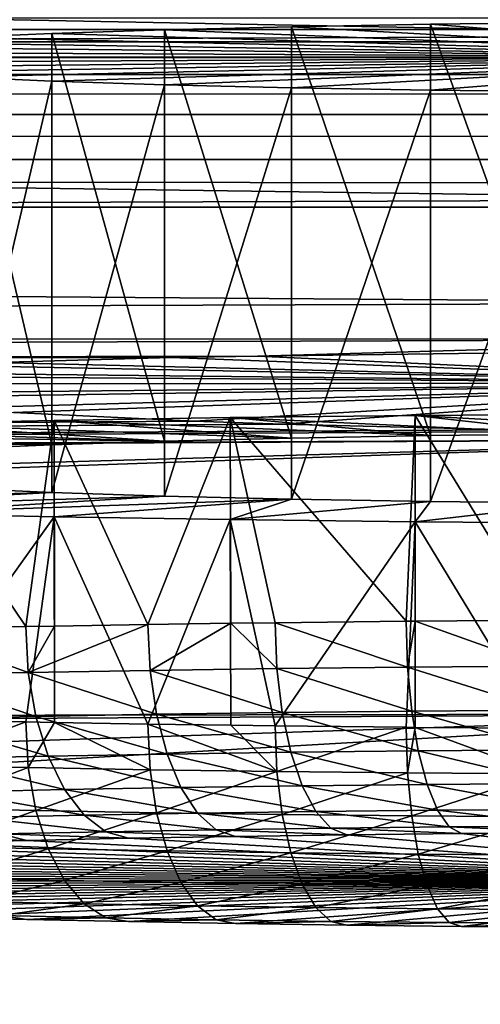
# Model space of a CAD drawing. Extents: x -924 to 924, y -425 to 424.
# Tile 36 of 52: x -20 to -9, y 301 to 325. Entities that reach past the tile are written whole.
import ezdxf

# ---------------------------------------------------------------- set-up
doc = ezdxf.new("R2010")
doc.units = 0
doc.linetypes.add('SOLIDLINE', pattern=[0])
doc.layers.add('BE3C_Starlet_I_Sil_8320CWVVK_1', color=252, linetype='SOLIDLINE')
doc.layers.add('Ueberlaufrosette_Modell_1', color=251, linetype='SOLIDLINE')

msp = doc.modelspace()

# ---------------------------------------------------------------- linework, layer by layer
at = {"layer": 'BE3C_Starlet_I_Sil_8320CWVVK_1', "color": 252}
for points in [[(0.00596, 330.121, 571.671), (-226.604, 329.306, 571.677), (0.00596, 324.952, 567.722)], [(0.00596, 324.952, 567.722), (-226.604, 329.306, 571.677), (-226.567, 324.138, 567.734)], [(500, 324.81, 2.02046), (-500, 324.81, 2.02046), (-500, 325.389, 3.02856)], [(500, 324.81, 2.02046), (-500, 325.389, 3.02856), (500, 325.389, 3.02856)], [(0.00596, 320.976, 562.572), (0.00596, 324.952, 567.722), (-226.567, 324.138, 567.734)], [(500, 324.013, 1.17354), (-500, 324.013, 1.17354), (-500, 324.81, 2.02046)], [(500, 324.013, 1.17354), (-500, 324.81, 2.02046), (500, 324.81, 2.02046)], [(500, 323.042, 0.53358), (-500, 323.042, 0.53358), (-500, 324.013, 1.17354)], [(500, 323.042, 0.53358), (-500, 324.013, 1.17354), (500, 324.013, 1.17354)], [(-226.538, 320.163, 562.593), (0.00596, 320.976, 562.572), (-226.567, 324.138, 567.734)], [(500, 321.949, 0.13524), (-500, 321.949, 0.13524), (-500, 323.042, 0.53358)], [(500, 321.949, 0.13524), (-500, 323.042, 0.53358), (500, 323.042, 0.53358)], [(500, 320.795), (-500, 320.795), (-500, 321.949, 0.13524)], [(500, 320.795), (-500, 321.949, 0.13524), (500, 321.949, 0.13524)], [(-500, 320.795), (820.794, -420), (-820.794, -420)], [(500, 320.795), (820.794, -420), (-500, 320.795)], [(0.00596, 318.464, 556.571), (0.00596, 320.976, 562.572), (-226.538, 320.163, 562.593)], [(-226.52, 317.646, 556.598), (0.00596, 318.464, 556.571), (-226.538, 320.163, 562.593)], [(-226.52, 317.646, 556.598), (0, 317.586, 550.125), (0.00596, 318.464, 556.571)], [(-226.52, 317.646, 556.598), (-226.514, 316.76, 550.16), (0, 317.586, 550.125)], [(-226.514, 316.76, 550.16), (-14.3696, 317.175, 521.668), (0, 317.586, 550.125)], [(0, 317.586, 550.125), (-14.3696, 317.175, 521.668), (-8.87818, 317.24, 524.437)], [(-8.87818, 317.24, 524.437), (-14.3696, 317.175, 521.668), (0, 316.514, 500.008)], [(-226.514, 316.76, 550.16), (-16.4645, 317.137, 520.123), (-14.3696, 317.175, 521.668)], [(-20.7306, 317.018, 515.692), (-16.4645, 317.137, 520.123), (-226.514, 316.76, 550.16)], [(-20.7306, 317.018, 515.692), (-22.1954, 316.956, 513.541), (0, 316.514, 500.008)], [(0, 316.514, 500.008), (-16.4645, 317.137, 520.123), (-20.7306, 317.018, 515.692)], [(0, 316.514, 500.008), (-14.3696, 317.175, 521.668), (-16.4645, 317.137, 520.123)], [(0, 316.514, 500.008), (-24.7556, 316.782, 507.947), (-25.4257, 316.697, 505.434)], [(0, 316.514, 500.008), (-22.1954, 316.956, 513.541), (-24.7556, 316.782, 507.947)], [(-25.4257, 316.697, 505.434), (-26, 316.501, 500), (0, 316.514, 500.008)], [(-26, 316.501, 500), (-25.2712, 316.258, 493.887), (0, 316.514, 500.008)], [(0, 316.514, 500.008), (-25.2712, 316.258, 493.887), (-24.5321, 316.153, 491.387)], [(0, 316.514, 500.008), (-24.5321, 316.153, 491.387), (-21.8199, 315.905, 485.862)], [(-21.8199, 315.905, 485.862), (-20.2942, 315.806, 483.747), (0, 316.514, 500.008)], [(0, 316.514, 500.008), (-20.2942, 315.806, 483.747), (-15.9078, 315.594, 479.434)], [(0, 316.514, 500.008), (-15.9078, 315.594, 479.434), (-13.7631, 315.518, 477.942)], [(-13.7631, 315.518, 477.942), (-8.2008, 315.382, 475.327), (0, 316.514, 500.008)], [(-215.477, 314.209, 471.204), (-15.9078, 315.594, 479.434), (-20.2942, 315.806, 483.747)], [(-13.7631, 315.518, 477.942), (-15.9078, 315.594, 479.434), (-215.477, 314.209, 471.204)], [(-215.477, 314.209, 471.204), (-8.2008, 315.382, 475.327), (-13.7631, 315.518, 477.942)], [(-215.477, 314.209, 471.204), (-5.68185, 315.345, 474.628), (-8.2008, 315.382, 475.327)], [(-215.477, 314.209, 471.204), (0, 315.156, 471.197), (-5.68185, 315.345, 474.628)], [(-214.825, 314.02, 466.542), (0, 315.156, 471.197), (-215.477, 314.209, 471.204)], [(-214.825, 314.02, 466.542), (-206.338, 309.176, 405.826), (0, 315.156, 471.197)], [(0, 315.156, 471.197), (-206.338, 309.176, 405.826), (-205.124, 308.144, 397.14)], [(0, 315.156, 471.197), (-205.124, 308.144, 397.14), (0, 308.483, 390.55)], [(0, 308.483, 390.55), (-205.124, 308.144, 397.14), (-204.207, 307.364, 390.58)], [(0, 308.483, 390.55), (-204.207, 307.364, 390.58), (-197.858, 301.964, 345.161)], [(-193.706, 297.285, 315.456), (0, 308.483, 390.55), (-197.858, 301.964, 345.161)], [(-193.706, 297.285, 315.456), (0, 297.705, 310.344), (0, 308.483, 390.55)]]:
    msp.add_3dface(points, dxfattribs=at)
at = {"layer": 'Ueberlaufrosette_Modell_1', "color": 251}
for points in [[(-19.3641, 325.014, 517.341), (-16.6314, 315.108, 520.308), (-16.6315, 325.103, 519.974)], [(0, 324.434, 500), (-19.3641, 325.014, 517.341), (-16.6315, 325.103, 519.974)], [(-16.6315, 325.103, 519.974), (-13.5444, 315.182, 522.515), (-13.5445, 325.176, 522.181)], [(-16.6315, 325.103, 519.974), (-13.5445, 325.176, 522.181), (0, 324.434, 500)], [(-16.6315, 325.103, 519.974), (-16.6314, 315.108, 520.308), (-13.5444, 315.182, 522.515)], [(-13.5445, 325.176, 522.181), (-10.1686, 315.24, 524.25), (-10.1687, 325.235, 523.916)], [(0, 324.434, 500), (-13.5445, 325.176, 522.181), (-10.1687, 325.235, 523.916)], [(-13.5445, 325.176, 522.181), (-13.5444, 315.182, 522.515), (-10.1686, 315.24, 524.25)], [(-10.1687, 325.235, 523.916), (-6.57618, 315.281, 525.475), (-6.57627, 325.276, 525.141)], [(0, 324.434, 500), (-10.1687, 325.235, 523.916), (-6.57627, 325.276, 525.141)], [(-10.1687, 325.235, 523.916), (-10.1686, 315.24, 524.25), (-6.57618, 315.281, 525.475)], [(-23.5417, 324.803, 511.03), (-21.6839, 324.914, 514.338), (0, 324.434, 500)], [(-21.6839, 324.914, 514.338), (-19.364, 315.02, 517.675), (-19.3641, 325.014, 517.341)], [(0, 324.434, 500), (-21.6839, 324.914, 514.338), (-19.3641, 325.014, 517.341)], [(-21.6839, 324.914, 514.338), (-21.6838, 314.92, 514.672), (-19.364, 315.02, 517.675)], [(-19.3641, 325.014, 517.341), (-19.364, 315.02, 517.675), (-16.6314, 315.108, 520.308)], [(0, 324.434, 500), (-25.7229, 324.561, 503.784), (-24.8976, 324.685, 507.486)], [(0, 324.434, 500), (-24.8976, 324.685, 507.486), (-23.5417, 324.803, 511.03)], [(-26, 324.434, 500), (-25.7229, 324.561, 503.784), (0, 324.434, 500)], [(0, 324.434, 500), (-25.7229, 324.308, 496.216), (-26, 324.434, 500)], [(0, 324.434, 500), (-24.8976, 324.184, 492.514), (-25.7229, 324.308, 496.216)], [(-23.5417, 324.065, 488.97), (-24.8976, 324.184, 492.514), (0, 324.434, 500)], [(0, 324.434, 500), (-21.6839, 323.954, 485.662), (-23.5417, 324.065, 488.97)], [(0, 324.434, 500), (-19.3641, 323.854, 482.659), (-21.6839, 323.954, 485.662)], [(-16.6315, 323.766, 480.026), (-19.3641, 323.854, 482.659), (0, 324.434, 500)], [(0, 324.434, 500), (-13.5444, 323.692, 477.819), (-16.6315, 323.766, 480.026)], [(0, 324.434, 500), (-10.1687, 323.634, 476.084), (-13.5444, 323.692, 477.819)], [(-6.57626, 323.593, 474.859), (-10.1687, 323.634, 476.084), (0, 324.434, 500)], [(-19.3641, 323.854, 482.659), (-21.6838, 313.96, 485.996), (-21.6839, 323.954, 485.662)], [(-19.3641, 323.854, 482.659), (-19.364, 313.86, 482.994), (-21.6838, 313.96, 485.996)], [(-16.6315, 323.766, 480.026), (-19.364, 313.86, 482.994), (-19.3641, 323.854, 482.659)], [(-16.6315, 323.766, 480.026), (-16.6314, 313.772, 480.361), (-19.364, 313.86, 482.994)], [(-13.5444, 323.692, 477.819), (-16.6314, 313.772, 480.361), (-16.6315, 323.766, 480.026)], [(-13.5444, 323.692, 477.819), (-13.5443, 313.698, 478.153), (-16.6314, 313.772, 480.361)], [(-10.1687, 323.634, 476.084), (-13.5443, 313.698, 478.153), (-13.5444, 323.692, 477.819)], [(-10.1687, 323.634, 476.084), (-10.1686, 313.64, 476.419), (-13.5443, 313.698, 478.153)], [(-6.57626, 323.593, 474.859), (-10.1686, 313.64, 476.419), (-10.1687, 323.634, 476.084)], [(-6.57626, 323.593, 474.859), (-6.57617, 313.599, 475.194), (-10.1686, 313.64, 476.419)], [(-23.3191, 315.527, 532.816), (-19.9999, 310.601, 535.123), (-19.3116, 315.611, 535.344)], [(-13.5444, 315.182, 522.515), (-23.3191, 315.527, 532.816), (-19.3116, 315.611, 535.344)], [(-19.3116, 315.611, 535.344), (-19.9999, 310.601, 535.123), (-19.2998, 310.613, 535.489)], [(-19.3116, 315.611, 535.344), (-17.031, 310.653, 536.674), (-15.033, 315.679, 537.381)], [(-10.1686, 315.24, 524.25), (-19.3116, 315.611, 535.344), (-15.033, 315.679, 537.381)], [(-19.3116, 315.611, 535.344), (-19.2998, 310.613, 535.489), (-17.031, 310.653, 536.674)], [(-13.5444, 315.182, 522.515), (-19.3116, 315.611, 535.344), (-10.1686, 315.24, 524.25)], [(-15.033, 315.679, 537.381), (-17.031, 310.653, 536.674), (-15.0206, 310.681, 537.519)], [(-10.7567, 310.731, 539.007), (-10.5434, 315.73, 538.898), (-15.033, 315.679, 537.381)], [(-6.57618, 315.281, 525.475), (-15.033, 315.679, 537.381), (-10.5434, 315.73, 538.898)], [(-10.7567, 310.731, 539.007), (-15.033, 315.679, 537.381), (-13.9427, 310.696, 537.972)], [(-15.033, 315.679, 537.381), (-15.0206, 310.681, 537.519), (-13.9427, 310.696, 537.972)], [(-10.1686, 315.24, 524.25), (-15.033, 315.679, 537.381), (-6.57618, 315.281, 525.475)], [(-10.5414, 310.733, 539.057), (-10.5434, 315.73, 538.898), (-10.7567, 310.731, 539.007)], [(-7.49511, 310.757, 539.771), (-5.90577, 315.763, 539.874), (-10.5434, 315.73, 538.898)], [(-2.84356, 315.304, 526.164), (-10.5434, 315.73, 538.898), (-5.90577, 315.763, 539.874)], [(-7.49511, 310.757, 539.771), (-10.5434, 315.73, 538.898), (-10.5414, 310.733, 539.057)], [(-6.57618, 315.281, 525.475), (-10.5434, 315.73, 538.898), (-2.84356, 315.304, 526.164)], [(-19.364, 315.02, 517.675), (-33.1761, 315.187, 522.668), (-30.3004, 315.313, 526.433)], [(-30.3004, 315.313, 526.433), (-26.9992, 315.427, 529.831), (-16.6314, 315.108, 520.308)], [(-19.364, 315.02, 517.675), (-30.3004, 315.313, 526.433), (-16.6314, 315.108, 520.308)], [(-16.6314, 315.108, 520.308), (-26.9992, 315.427, 529.831), (-23.3191, 315.527, 532.816)], [(-23.3191, 315.527, 532.816), (-22.8284, 310.541, 533.329), (-19.9999, 310.601, 535.123)], [(-16.6314, 315.108, 520.308), (-23.3191, 315.527, 532.816), (-13.5444, 315.182, 522.515)], [(-21.6838, 314.92, 514.672), (-33.1761, 315.187, 522.668), (-19.364, 315.02, 517.675)], [(-19.364, 313.86, 482.994), (-30.3003, 313.566, 474.236), (-21.6838, 313.96, 485.996)], [(-19.364, 313.86, 482.994), (-26.9992, 313.453, 470.838), (-30.3003, 313.566, 474.236)], [(-16.6314, 313.772, 480.361), (-26.9992, 313.453, 470.838), (-19.364, 313.86, 482.994)], [(-16.6314, 313.772, 480.361), (-23.3191, 313.353, 467.853), (-26.9992, 313.453, 470.838)], [(-13.5443, 313.698, 478.153), (-23.3191, 313.353, 467.853), (-16.6314, 313.772, 480.361)], [(-13.5443, 313.698, 478.153), (-19.3116, 313.268, 465.325), (-23.3191, 313.353, 467.853)], [(-13.5443, 313.698, 478.153), (-15.033, 313.2, 463.288), (-19.3116, 313.268, 465.325)], [(-10.1686, 313.64, 476.419), (-15.033, 313.2, 463.288), (-13.5443, 313.698, 478.153)], [(-10.1686, 313.64, 476.419), (-10.5434, 313.15, 461.771), (-15.033, 313.2, 463.288)], [(-6.57617, 313.599, 475.194), (-10.5434, 313.15, 461.771), (-10.1686, 313.64, 476.419)], [(-6.57617, 313.599, 475.194), (-5.90576, 313.117, 460.795), (-10.5434, 313.15, 461.771)], [(-22.8284, 308.344, 467.674), (-23.3191, 313.353, 467.853), (-19.3116, 313.268, 465.325)], [(-22.8284, 308.344, 467.674), (-19.3116, 313.268, 465.325), (-19.9998, 308.284, 465.88)], [(-19.3116, 313.268, 465.325), (-19.2998, 308.272, 465.514), (-19.9998, 308.284, 465.88)], [(-15.033, 313.2, 463.288), (-17.031, 308.232, 464.329), (-19.3116, 313.268, 465.325)], [(-19.3116, 313.268, 465.325), (-17.031, 308.232, 464.329), (-19.2998, 308.272, 465.514)], [(-15.033, 313.2, 463.288), (-15.0206, 308.204, 463.484), (-17.031, 308.232, 464.329)], [(-10.5434, 313.15, 461.771), (-13.9427, 308.189, 463.031), (-15.033, 313.2, 463.288)], [(-15.033, 313.2, 463.288), (-13.9427, 308.189, 463.031), (-15.0206, 308.204, 463.484)], [(-10.5434, 313.15, 461.771), (-10.7566, 308.154, 461.997), (-13.9427, 308.189, 463.031)], [(-10.5414, 308.153, 461.946), (-10.7566, 308.154, 461.997), (-10.5434, 313.15, 461.771)], [(-10.5414, 308.153, 461.946), (-10.5434, 313.15, 461.771), (-7.4951, 308.129, 461.232)], [(-7.4951, 308.129, 461.232), (-10.5434, 313.15, 461.771), (-5.90576, 313.117, 460.795)], [(-7.49511, 310.757, 539.771), (-10.5414, 310.733, 539.057), (-7.47161, 309.641, 539.685)], [(-22.8284, 310.541, 533.329), (-19.9372, 309.485, 535.052), (-19.9999, 310.601, 535.123)], [(-22.7568, 309.426, 533.264), (-19.9372, 309.485, 535.052), (-22.8284, 310.541, 533.329)], [(-19.9372, 309.485, 535.052), (-19.2998, 310.613, 535.489), (-19.9999, 310.601, 535.123)], [(-16.9776, 309.537, 536.598), (-17.031, 310.653, 536.674), (-19.9372, 309.485, 535.052)], [(-19.9372, 309.485, 535.052), (-17.031, 310.653, 536.674), (-19.2998, 310.613, 535.489)], [(-15.0206, 310.681, 537.519), (-17.031, 310.653, 536.674), (-16.9776, 309.537, 536.598)], [(-13.899, 309.581, 537.892), (-15.0206, 310.681, 537.519), (-16.9776, 309.537, 536.598)], [(-13.9427, 310.696, 537.972), (-15.0206, 310.681, 537.519), (-13.899, 309.581, 537.892)], [(-13.9427, 310.696, 537.972), (-10.7229, 309.615, 538.923), (-10.7567, 310.731, 539.007)], [(-13.899, 309.581, 537.892), (-10.7229, 309.615, 538.923), (-13.9427, 310.696, 537.972)], [(-10.5414, 310.733, 539.057), (-10.7567, 310.731, 539.007), (-10.7229, 309.615, 538.923)], [(-7.47161, 309.641, 539.685), (-10.5414, 310.733, 539.057), (-10.7229, 309.615, 538.923)], [(-13.899, 309.581, 537.892), (-16.9776, 309.537, 536.598), (-13.7701, 308.513, 537.581)], [(-13.899, 309.581, 537.892), (-10.6235, 308.547, 538.602), (-10.7229, 309.615, 538.923)], [(-13.7701, 308.513, 537.581), (-10.6235, 308.547, 538.602), (-13.899, 309.581, 537.892)], [(-7.47161, 309.641, 539.685), (-10.7229, 309.615, 538.923), (-7.40231, 308.572, 539.358)], [(-7.40231, 308.572, 539.358), (-10.7229, 309.615, 538.923), (-10.6235, 308.547, 538.602)], [(-22.7568, 309.426, 533.264), (-19.7523, 308.419, 534.767), (-19.9372, 309.485, 535.052)], [(-22.5458, 308.359, 532.995), (-19.7523, 308.419, 534.767), (-22.7568, 309.426, 533.264)], [(-19.9372, 309.485, 535.052), (-16.8202, 308.47, 536.299), (-16.9776, 309.537, 536.598)], [(-19.7523, 308.419, 534.767), (-16.8202, 308.47, 536.299), (-19.9372, 309.485, 535.052)], [(-13.7701, 308.513, 537.581), (-16.9776, 309.537, 536.598), (-16.8202, 308.47, 536.299)], [(-22.5458, 308.359, 532.995), (-19.4544, 307.454, 534.283), (-19.7523, 308.419, 534.767)], [(-22.2058, 307.395, 532.538), (-19.4544, 307.454, 534.283), (-22.5458, 308.359, 532.995)], [(-19.7523, 308.419, 534.767), (-16.5665, 307.504, 535.792), (-16.8202, 308.47, 536.299)], [(-19.4544, 307.454, 534.283), (-16.5665, 307.504, 535.792), (-19.7523, 308.419, 534.767)], [(-13.7701, 308.513, 537.581), (-16.8202, 308.47, 536.299), (-13.5625, 307.547, 537.054)], [(-13.5625, 307.547, 537.054), (-16.8202, 308.47, 536.299), (-16.5665, 307.504, 535.792)], [(-13.7701, 308.513, 537.581), (-10.4633, 307.58, 538.061), (-10.6235, 308.547, 538.602)], [(-13.5625, 307.547, 537.054), (-10.4633, 307.58, 538.061), (-13.7701, 308.513, 537.581)], [(-7.40231, 308.572, 539.358), (-10.6235, 308.547, 538.602), (-7.29068, 307.605, 538.804)], [(-7.29068, 307.605, 538.804), (-10.6235, 308.547, 538.602), (-10.4633, 307.58, 538.061)], [(-19.9998, 308.284, 465.88), (-22.7568, 307.236, 467.814), (-22.8284, 308.344, 467.674)], [(-19.9372, 307.176, 466.026), (-22.7568, 307.236, 467.814), (-19.9998, 308.284, 465.88)], [(-19.9998, 308.284, 465.88), (-19.2998, 308.272, 465.514), (-19.9372, 307.176, 466.026)], [(-19.9372, 307.176, 466.026), (-19.2998, 308.272, 465.514), (-16.9776, 307.124, 464.479)], [(-19.2998, 308.272, 465.514), (-17.031, 308.232, 464.329), (-16.9776, 307.124, 464.479)], [(-16.9776, 307.124, 464.479), (-17.031, 308.232, 464.329), (-13.899, 307.081, 463.186)], [(-13.899, 307.081, 463.186), (-17.031, 308.232, 464.329), (-15.0206, 308.204, 463.484)], [(-13.899, 307.081, 463.186), (-15.0206, 308.204, 463.484), (-13.9427, 308.189, 463.031)], [(-10.7566, 308.154, 461.997), (-13.899, 307.081, 463.186), (-13.9427, 308.189, 463.031)], [(-10.7229, 307.046, 462.155), (-13.899, 307.081, 463.186), (-10.7566, 308.154, 461.997)], [(-10.7566, 308.154, 461.997), (-10.5414, 308.153, 461.946), (-10.7229, 307.046, 462.155)], [(-10.7229, 307.046, 462.155), (-10.5414, 308.153, 461.946), (-7.4716, 307.021, 461.392)], [(-10.5414, 308.153, 461.946), (-7.4951, 308.129, 461.232), (-7.4716, 307.021, 461.392)], [(-22.2058, 307.395, 532.538), (-19.0585, 306.64, 533.625), (-19.4544, 307.454, 534.283)], [(-19.4544, 307.454, 534.283), (-16.2294, 306.689, 535.103), (-16.5665, 307.504, 535.792)], [(-19.0585, 306.64, 533.625), (-16.2294, 306.689, 535.103), (-19.4544, 307.454, 534.283)], [(-13.5625, 307.547, 537.054), (-16.5665, 307.504, 535.792), (-13.2865, 306.73, 536.339)], [(-13.2865, 306.73, 536.339), (-16.5665, 307.504, 535.792), (-16.2294, 306.689, 535.103)], [(-13.5625, 307.547, 537.054), (-10.2504, 306.763, 537.325), (-10.4633, 307.58, 538.061)], [(-13.2865, 306.73, 536.339), (-10.2504, 306.763, 537.325), (-13.5625, 307.547, 537.054)], [(-7.29068, 307.605, 538.804), (-10.4633, 307.58, 538.061), (-7.14232, 306.788, 538.054)], [(-7.14232, 306.788, 538.054), (-10.4633, 307.58, 538.061), (-10.2504, 306.763, 537.325)], [(-19.9372, 307.176, 466.026), (-22.5458, 306.19, 468.153), (-22.7568, 307.236, 467.814)], [(-19.7523, 306.13, 466.381), (-22.5458, 306.19, 468.153), (-19.9372, 307.176, 466.026)], [(-21.754, 306.582, 531.915), (-19.0585, 306.64, 533.625), (-22.2058, 307.395, 532.538)], [(-19.9372, 307.176, 466.026), (-16.9776, 307.124, 464.479), (-19.7523, 306.13, 466.381)], [(-19.7523, 306.13, 466.381), (-16.9776, 307.124, 464.479), (-16.8202, 306.079, 464.849)], [(-13.899, 307.081, 463.186), (-16.8202, 306.079, 464.849), (-16.9776, 307.124, 464.479)], [(-13.7701, 306.036, 463.568), (-16.8202, 306.079, 464.849), (-13.899, 307.081, 463.186)], [(-10.7229, 307.046, 462.155), (-13.7701, 306.036, 463.568), (-13.899, 307.081, 463.186)], [(-10.6235, 306.002, 462.546), (-13.7701, 306.036, 463.568), (-10.7229, 307.046, 462.155)], [(-10.7229, 307.046, 462.155), (-7.4716, 307.021, 461.392), (-10.6235, 306.002, 462.546)], [(-10.6235, 306.002, 462.546), (-7.4716, 307.021, 461.392), (-7.4023, 305.977, 461.791)], [(-19.0585, 306.64, 533.625), (-15.8258, 306.065, 534.265), (-16.2294, 306.689, 535.103)], [(-13.2865, 306.73, 536.339), (-16.2294, 306.689, 535.103), (-12.956, 306.105, 535.471)], [(-12.956, 306.105, 535.471), (-16.2294, 306.689, 535.103), (-15.8258, 306.065, 534.265)], [(-13.2865, 306.73, 536.339), (-9.99541, 306.138, 536.432), (-10.2504, 306.763, 537.325)], [(-12.956, 306.105, 535.471), (-9.99541, 306.138, 536.432), (-13.2865, 306.73, 536.339)], [(-7.14232, 306.788, 538.054), (-10.2504, 306.763, 537.325), (-6.96467, 306.161, 537.143)], [(-6.96467, 306.161, 537.143), (-10.2504, 306.763, 537.325), (-9.99541, 306.138, 536.432)], [(-21.754, 306.582, 531.915), (-18.5845, 306.017, 532.824), (-19.0585, 306.64, 533.625)], [(-21.2129, 305.961, 531.157), (-18.5845, 306.017, 532.824), (-21.754, 306.582, 531.915)], [(-18.5845, 306.017, 532.824), (-15.8258, 306.065, 534.265), (-19.0585, 306.64, 533.625)], [(-19.7523, 306.13, 466.381), (-22.2058, 305.258, 468.674), (-22.5458, 306.19, 468.153)], [(-19.4544, 305.2, 466.928), (-22.2058, 305.258, 468.674), (-19.7523, 306.13, 466.381)], [(-21.2129, 305.961, 531.157), (-18.0561, 305.617, 531.922), (-18.5845, 306.017, 532.824)], [(-19.7523, 306.13, 466.381), (-16.8202, 306.079, 464.849), (-19.4544, 305.2, 466.928)], [(-19.4544, 305.2, 466.928), (-16.8202, 306.079, 464.849), (-16.5665, 305.15, 465.42)], [(-18.5845, 306.017, 532.824), (-15.3758, 305.663, 533.322), (-15.8258, 306.065, 534.265)], [(-18.0561, 305.617, 531.922), (-15.3758, 305.663, 533.322), (-18.5845, 306.017, 532.824)], [(-13.7701, 306.036, 463.568), (-16.5665, 305.15, 465.42), (-16.8202, 306.079, 464.849)], [(-13.5625, 305.107, 464.157), (-16.5665, 305.15, 465.42), (-13.7701, 306.036, 463.568)], [(-12.956, 306.105, 535.471), (-15.8258, 306.065, 534.265), (-12.5877, 305.703, 534.493)], [(-12.5877, 305.703, 534.493), (-15.8258, 306.065, 534.265), (-15.3758, 305.663, 533.322)], [(-10.6235, 306.002, 462.546), (-13.5625, 305.107, 464.157), (-13.7701, 306.036, 463.568)], [(-10.4633, 305.074, 463.151), (-13.5625, 305.107, 464.157), (-10.6235, 306.002, 462.546)], [(-12.956, 306.105, 535.471), (-9.71121, 305.734, 535.427), (-9.99541, 306.138, 536.432)], [(-12.5877, 305.703, 534.493), (-9.71121, 305.734, 535.427), (-12.956, 306.105, 535.471)], [(-10.6235, 306.002, 462.546), (-7.4023, 305.977, 461.791), (-10.4633, 305.074, 463.151)], [(-10.4633, 305.074, 463.151), (-7.4023, 305.977, 461.791), (-7.29067, 305.049, 462.407)], [(-6.96467, 306.161, 537.143), (-9.99541, 306.138, 536.432), (-6.76664, 305.757, 536.118)], [(-6.76664, 305.757, 536.118), (-9.99541, 306.138, 536.432), (-9.71121, 305.734, 535.427)], [(-20.6098, 305.562, 530.302), (-18.0561, 305.617, 531.922), (-21.2129, 305.961, 531.157)], [(-12.5877, 305.703, 534.493), (-9.41201, 305.573, 534.361), (-9.71121, 305.734, 535.427)], [(-6.76664, 305.757, 536.118), (-9.71121, 305.734, 535.427), (-6.55816, 305.595, 535.03)], [(-6.55816, 305.595, 535.03), (-9.71121, 305.734, 535.427), (-9.41201, 305.573, 534.361)], [(-20.6098, 305.562, 530.302), (-23.0189, 305.501, 528.474), (-19.9748, 305.407, 529.393)], [(-19.9748, 305.407, 529.393), (-23.0189, 305.501, 528.474), (-22.3097, 305.347, 527.622)], [(-20.6098, 305.562, 530.302), (-17.4998, 305.459, 530.963), (-18.0561, 305.617, 531.922)], [(-19.9748, 305.407, 529.393), (-17.4998, 305.459, 530.963), (-20.6098, 305.562, 530.302)], [(-18.0561, 305.617, 531.922), (-14.9021, 305.505, 532.32), (-15.3758, 305.663, 533.322)], [(-17.4998, 305.459, 530.963), (-14.9021, 305.505, 532.32), (-18.0561, 305.617, 531.922)], [(0.00019, 304.446, 500.669), (-14.9021, 305.505, 532.32), (-17.4998, 305.459, 530.963)], [(-12.5877, 305.703, 534.493), (-15.3758, 305.663, 533.322), (-12.1998, 305.543, 533.455)], [(-12.1998, 305.543, 533.455), (-15.3758, 305.663, 533.322), (-14.9021, 305.505, 532.32)], [(0.00019, 304.446, 500.669), (-12.1998, 305.543, 533.455), (-14.9021, 305.505, 532.32)], [(-12.1998, 305.543, 533.455), (-9.41201, 305.573, 534.361), (-12.5877, 305.703, 534.493)], [(-9.41201, 305.573, 534.361), (-12.1998, 305.543, 533.455), (0.00019, 304.446, 500.669)], [(0.00019, 304.446, 500.669), (-6.55816, 305.595, 535.03), (-9.41201, 305.573, 534.361)], [(-24.488, 305.282, 525.661), (-26.4946, 305.21, 523.526), (0.00019, 304.446, 500.669)], [(0.00019, 304.446, 500.669), (-22.3097, 305.347, 527.622), (-24.488, 305.282, 525.661)], [(0.00019, 304.446, 500.669), (-19.9748, 305.407, 529.393), (-22.3097, 305.347, 527.622)], [(-19.4544, 305.2, 466.928), (-21.754, 304.489, 469.35), (-22.2058, 305.258, 468.674)], [(-17.4998, 305.459, 530.963), (-19.9748, 305.407, 529.393), (0.00019, 304.446, 500.669)], [(-29.9376, 305.052, 518.79), (-31.3497, 304.966, 516.222), (0.00019, 304.446, 500.669)], [(0.00019, 304.446, 500.669), (-28.3154, 305.133, 521.23), (-29.9376, 305.052, 518.79)], [(0.00019, 304.446, 500.669), (-26.4946, 305.21, 523.526), (-28.3154, 305.133, 521.23)], [(-19.0585, 304.432, 467.64), (-21.754, 304.489, 469.35), (-19.4544, 305.2, 466.928)], [(-19.4544, 305.2, 466.928), (-16.5665, 305.15, 465.42), (-19.0585, 304.432, 467.64)], [(-19.0585, 304.432, 467.64), (-16.5665, 305.15, 465.42), (-16.2294, 304.382, 466.162)], [(-13.5625, 305.107, 464.157), (-16.2294, 304.382, 466.162), (-16.5665, 305.15, 465.42)], [(-13.2865, 304.341, 464.926), (-16.2294, 304.382, 466.162), (-13.5625, 305.107, 464.157)], [(-10.4633, 305.074, 463.151), (-13.2865, 304.341, 464.926), (-13.5625, 305.107, 464.157)], [(-10.2503, 304.308, 463.94), (-13.2865, 304.341, 464.926), (-10.4633, 305.074, 463.151)], [(-10.4633, 305.074, 463.151), (-7.29067, 305.049, 462.407), (-10.2503, 304.308, 463.94)], [(-10.2503, 304.308, 463.94), (-7.29067, 305.049, 462.407), (-7.14231, 304.284, 463.211)], [(-33.506, 304.784, 510.779), (-34.235, 304.689, 507.942), (0.00019, 304.446, 500.669)], [(0.00019, 304.446, 500.669), (-32.542, 304.876, 513.546), (-33.506, 304.784, 510.779)], [(0.00019, 304.446, 500.669), (-31.3497, 304.966, 516.222), (-32.542, 304.876, 513.546)], [(0.00019, 304.446, 500.669), (-34.7238, 304.592, 505.053), (-34.9691, 304.494, 502.134)], [(0.00019, 304.446, 500.669), (-34.235, 304.689, 507.942), (-34.7238, 304.592, 505.053)], [(-34.9691, 304.494, 502.134), (-34.9691, 304.396, 499.204), (0.00019, 304.446, 500.669)], [(0.00019, 304.446, 500.669), (-34.9691, 304.396, 499.204), (-34.7238, 304.299, 496.285)], [(0.00019, 304.446, 500.669), (-34.7238, 304.299, 496.285), (-34.235, 304.202, 493.396)], [(-34.235, 304.202, 493.396), (-33.506, 304.107, 490.558), (0.00019, 304.446, 500.669)], [(0.00019, 304.446, 500.669), (-33.506, 304.107, 490.558), (-32.542, 304.014, 487.792)], [(0.00019, 304.446, 500.669), (-32.542, 304.014, 487.792), (-31.3497, 303.925, 485.115)], [(-31.3497, 303.925, 485.115), (-29.9376, 303.839, 482.548), (0.00019, 304.446, 500.669)], [(0.00019, 304.446, 500.669), (-29.9376, 303.839, 482.548), (-28.3154, 303.757, 480.108)], [(0.00019, 304.446, 500.669), (-28.3154, 303.757, 480.108), (-26.4946, 303.681, 477.812)], [(-26.4946, 303.681, 477.812), (-24.488, 303.609, 475.676), (0.00019, 304.446, 500.669)], [(0.00019, 304.446, 500.669), (-24.488, 303.609, 475.676), (-22.3096, 303.544, 473.716)], [(0.00019, 304.446, 500.669), (-22.3096, 303.544, 473.716), (-19.9748, 303.484, 471.945)], [(-19.0585, 304.432, 467.64), (-21.2129, 303.92, 470.148), (-21.754, 304.489, 469.35)], [(-18.5845, 303.864, 468.481), (-21.2129, 303.92, 470.148), (-19.0585, 304.432, 467.64)], [(-19.9748, 303.484, 471.945), (-17.4998, 303.432, 470.375), (0.00019, 304.446, 500.669)], [(-19.0585, 304.432, 467.64), (-16.2294, 304.382, 466.162), (-18.5845, 303.864, 468.481)], [(-18.5845, 303.864, 468.481), (-16.2294, 304.382, 466.162), (-15.8258, 303.816, 467.039)], [(0.00019, 304.446, 500.669), (-17.4998, 303.432, 470.375), (-14.9021, 303.386, 469.018)], [(-13.2865, 304.341, 464.926), (-15.8258, 303.816, 467.039), (-16.2294, 304.382, 466.162)], [(-12.956, 303.775, 465.834), (-15.8258, 303.816, 467.039), (-13.2865, 304.341, 464.926)], [(0.00019, 304.446, 500.669), (-14.9021, 303.386, 469.018), (-12.1998, 303.348, 467.882)], [(-10.2503, 304.308, 463.94), (-12.956, 303.775, 465.834), (-13.2865, 304.341, 464.926)], [(-9.9954, 303.743, 464.872), (-12.956, 303.775, 465.834), (-10.2503, 304.308, 463.94)], [(-12.1998, 303.348, 467.882), (-9.41199, 303.318, 466.977), (0.00019, 304.446, 500.669)], [(-10.2503, 304.308, 463.94), (-7.14231, 304.284, 463.211), (-9.9954, 303.743, 464.872)], [(0.00019, 304.446, 500.669), (-9.41199, 303.318, 466.977), (-6.55815, 303.296, 466.308)], [(-9.9954, 303.743, 464.872), (-7.14231, 304.284, 463.211), (-6.96466, 303.719, 464.162)], [(-18.5845, 303.864, 468.481), (-20.6098, 303.579, 471.027), (-21.2129, 303.92, 470.148)], [(-18.0561, 303.525, 469.408), (-20.6098, 303.579, 471.027), (-18.5845, 303.864, 468.481)], [(-18.5845, 303.864, 468.481), (-15.8258, 303.816, 467.039), (-18.0561, 303.525, 469.408)], [(-18.0561, 303.525, 469.408), (-15.8258, 303.816, 467.039), (-15.3758, 303.478, 468.007)], [(-12.956, 303.775, 465.834), (-15.3758, 303.478, 468.007), (-15.8258, 303.816, 467.039)], [(-22.3096, 303.544, 473.716), (-20.6098, 303.579, 471.027), (-19.9748, 303.484, 471.945)], [(-18.0561, 303.525, 469.408), (-19.9748, 303.484, 471.945), (-20.6098, 303.579, 471.027)], [(-12.5876, 303.439, 466.836), (-15.3758, 303.478, 468.007), (-12.956, 303.775, 465.834)], [(-9.9954, 303.743, 464.872), (-12.5876, 303.439, 466.836), (-12.956, 303.775, 465.834)], [(-9.7112, 303.408, 465.902), (-12.5876, 303.439, 466.836), (-9.9954, 303.743, 464.872)], [(-9.9954, 303.743, 464.872), (-6.96466, 303.719, 464.162), (-9.7112, 303.408, 465.902)], [(-9.7112, 303.408, 465.902), (-6.96466, 303.719, 464.162), (-6.76663, 303.385, 465.212)], [(-17.4998, 303.432, 470.375), (-19.9748, 303.484, 471.945), (-18.0561, 303.525, 469.408)], [(-18.0561, 303.525, 469.408), (-15.3758, 303.478, 468.007), (-17.4998, 303.432, 470.375)], [(-17.4998, 303.432, 470.375), (-15.3758, 303.478, 468.007), (-14.9021, 303.386, 469.018)], [(-12.5876, 303.439, 466.836), (-14.9021, 303.386, 469.018), (-15.3758, 303.478, 468.007)], [(-12.1998, 303.348, 467.882), (-14.9021, 303.386, 469.018), (-12.5876, 303.439, 466.836)], [(-9.7112, 303.408, 465.902), (-12.1998, 303.348, 467.882), (-12.5876, 303.439, 466.836)], [(-9.41199, 303.318, 466.977), (-12.1998, 303.348, 467.882), (-9.7112, 303.408, 465.902)], [(-9.7112, 303.408, 465.902), (-6.76663, 303.385, 465.212), (-9.41199, 303.318, 466.977)], [(-9.41199, 303.318, 466.977), (-6.76663, 303.385, 465.212), (-6.55815, 303.296, 466.308)]]:
    msp.add_3dface(points, dxfattribs=at)

doc.saveas('drawing.dxf')
